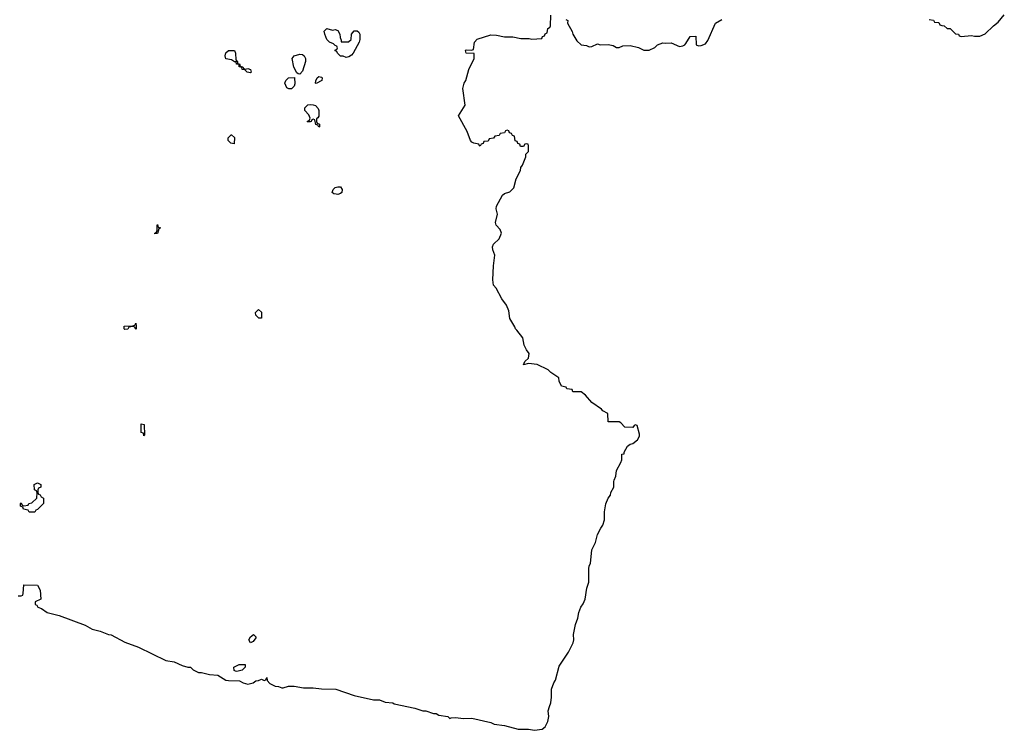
# Model space of a CAD drawing. Header units: inches. Extents: x 2550115 to 2887259, y 311850 to 494471.
# Tile 99 of 115: x 2806120 to 2813329, y 438168 to 443376. Entities that reach past the tile are written whole.
import ezdxf

# ---------------------------------------------------------------- set-up
doc = ezdxf.new("R2010")
doc.units = ezdxf.units.IN
doc.header["$MEASUREMENT"] = 0
for name, color, linetype in [('C8403', 7, 'Continuous'), ('C8404', 7, 'Continuous'), ('C8413', 7, 'Continuous'), ('C8414', 7, 'Continuous')]:
    doc.layers.add(name, color=color, linetype=linetype)

msp = doc.modelspace()

# ---------------------------------------------------------------- linework, layer by layer
at = {"layer": 'C8403', "color": 6}
for points in [[(2806190, 439766), (2806182, 439782), (2806147.3, 439787.3), (2806142, 439802), (2806126, 439810), (2806126, 439830), (2806130, 439834), (2806138, 439818), (2806150, 439814), (2806182, 439818), (2806186, 439830), (2806210, 439834), (2806246, 439870), (2806247.3, 439907.3), (2806242, 439922), (2806228, 439930), (2806226, 439970), (2806250, 439982), (2806274, 439970), (2806274, 439950), (2806258, 439942), (2806254, 439930), (2806254, 439910), (2806258, 439898), (2806270, 439894), (2806278, 439878), (2806294, 439870), (2806294, 439830), (2806250, 439786), (2806238, 439782), (2806230, 439766)], [(2807810, 438809), (2807798, 438830), (2807810, 438852), (2807831.2, 438871.1), (2807850, 438854), (2807850, 438846), (2807830, 438818)], [(2807710, 438598), (2807700.4, 438600.4), (2807690, 438606), (2807688.7, 438630), (2807726, 438650), (2807770, 438651.3), (2807772, 438630), (2807750, 438609)]]:
    msp.add_lwpolyline(points, close=True, dxfattribs=at)
msp.add_lwpolyline([(2806110, 439154), (2806130, 439154), (2806142, 439158), (2806146, 439170), (2806150, 439234), (2806250, 439231.3), (2806270, 439194), (2806274, 439130), (2806234, 439110), (2806234, 439090), (2806244.7, 439084.7), (2806254, 439070), (2806279.8, 439059.8), (2806322, 439030), (2806410, 439008.4), (2806598.8, 438938.9), (2806651.3, 438910), (2806710, 438895.5), (2806770, 438870.6), (2806790, 438867.7), (2806890, 438814), (2806990, 438776.3), (2807190, 438678.8), (2807250.5, 438670.5), (2807310, 438642), (2807350, 438631.3), (2807370, 438631), (2807391, 438611), (2807430, 438591.3), (2807450, 438591), (2807510, 438576), (2807570, 438570.8), (2807630, 438536), (2807648, 438532), (2807729, 438531), (2807755.3, 438515.3), (2807790, 438506), (2807830, 438516), (2807850, 438531.3), (2807868, 438532), (2807890, 438542), (2807910, 438534), (2807922, 438538), (2807930, 438554), (2807932.7, 438532.7), (2807951.2, 438511.1), (2807990, 438491), (2808014, 438490), (2808039.6, 438479.6), (2808050, 438478), (2808089.4, 438490.6), (2808129.5, 438490.5), (2808198, 438478), (2808270, 438478.8), (2808330, 438470.7), (2808434, 438470), (2808570, 438422), (2808710.8, 438390.8), (2808754, 438390), (2808794.8, 438374.8), (2808852, 438370), (2808862.8, 438362.8), (2809014, 438330), (2809070.7, 438310.7), (2809094, 438310), (2809150.7, 438290.7), (2809170, 438290.6), (2809190, 438278), (2809254, 438270), (2809270, 438254), (2809280.2, 438259.8), (2809310, 438262.8), (2809370, 438254), (2809430, 438257.1), (2809570, 438226), (2809593, 438213), (2809670, 438204), (2809770, 438176.3), (2809844.5, 438175.5), (2809890, 438167.7), (2809944.9, 438175.1), (2809967, 438193), (2809988.1, 438231.8), (2809994.5, 438270), (2809989.6, 438310), (2810000, 438341.1)], dxfattribs=at)
at = {"layer": 'C8404', "color": 6}
for points in [[(2808410, 443298.8), (2808430, 443302.8), (2808450, 443296), (2808464.7, 443270), (2808465.4, 443245.4), (2808474, 443226), (2808474, 443214), (2808490, 443212), (2808527.3, 443212.7), (2808546, 443230), (2808548.7, 443270), (2808570, 443294), (2808590, 443294), (2808603.6, 443283.6), (2808611.3, 443270), (2808610.8, 443230), (2808604.7, 443210), (2808561, 443130), (2808550, 443115.3), (2808530, 443102), (2808510, 443099), (2808488.4, 443108.4), (2808470, 443108.7), (2808446, 443130), (2808442, 443142), (2808430, 443146), (2808430, 443154), (2808442, 443158), (2808446, 443170), (2808442, 443182), (2808430, 443186), (2808418, 443198), (2808389.5, 443209.5), (2808369.6, 443229.6), (2808353.2, 443270), (2808350, 443292), (2808368.8, 443311.1)], [(2807774, 443014), (2807790, 443018), (2807810.6, 443010.6), (2807814, 442990), (2807810, 442986), (2807786, 442990), (2807768.4, 443008.4), (2807748, 443010), (2807746, 443026), (2807728, 443030), (2807726, 443046), (2807708, 443050), (2807706, 443066), (2807694, 443066), (2807670, 443082), (2807629.4, 443089.4), (2807625.2, 443110), (2807630, 443131.3), (2807649.6, 443150.4), (2807692, 443150), (2807701, 443130), (2807702, 443082), (2807714, 443066), (2807714, 443054), (2807730, 443052), (2807734, 443034), (2807754, 443030), (2807758, 443018)], [(2808170, 442975.3), (2808158, 442978), (2808150, 442986), (2808127.2, 443027.2), (2808115.3, 443090), (2808129.5, 443110.5), (2808170, 443122), (2808190, 443119.1), (2808202.8, 443110), (2808213, 443090), (2808213, 443070), (2808190, 442998)], [(2808090, 442868), (2808075.3, 442875.3), (2808062, 442910), (2808068.7, 442930), (2808088, 442950), (2808131.3, 442951.3), (2808135.3, 442904.7), (2808130, 442888), (2808110, 442868)], [(2808290, 442908.7), (2808286, 442910), (2808287.3, 442927.3), (2808298, 442950), (2808310, 442958), (2808330, 442954), (2808334, 442950), (2808332, 442930)], [(2808310, 442588), (2808302, 442602), (2808288.4, 442608.4), (2808282, 442642), (2808270, 442646), (2808258, 442642), (2808254, 442630), (2808247.3, 442627.3), (2808230, 442626), (2808226, 442630), (2808242, 442638), (2808246, 442654), (2808237.2, 442677.2), (2808208.7, 442710), (2808208, 442730), (2808229.6, 442750.4), (2808250, 442754.8), (2808270, 442751.3), (2808285.4, 442745.4), (2808305.4, 442725.4), (2808311, 442710), (2808310.7, 442669.3), (2808303.6, 442656.4), (2808294, 442650), (2808294, 442630), (2808298, 442618), (2808314, 442610), (2808314, 442590)], [(2807690, 442466), (2807666, 442470), (2807646, 442490), (2807646, 442510), (2807668.4, 442531.6), (2807671.6, 442531.6), (2807691.6, 442511.6)], [(2808450, 442095.3), (2808436.4, 442096.4), (2808420.4, 442100.4), (2808408, 442110), (2808415.3, 442130), (2808430, 442144.7), (2808450, 442150.7), (2808470, 442150.6), (2808481, 442130), (2808478, 442110), (2808470, 442102)], [(2807110, 441806), (2807108.7, 441810), (2807122, 441818), (2807127.3, 441832.7), (2807126, 441870), (2807130, 441874), (2807134, 441854), (2807151, 441850), (2807138, 441842), (2807130, 441808.7)], [(2807870, 441188), (2807848, 441210), (2807846, 441230), (2807868.8, 441251.1), (2807891.6, 441231.6), (2807890, 441188)], [(2806970, 441106), (2806962, 441122), (2806950, 441126), (2806918, 441122), (2806911.6, 441108.4), (2806890, 441106), (2806886, 441110), (2806886, 441130), (2806947.3, 441132.7), (2806962, 441138), (2806970, 441152), (2806974, 441130), (2806974, 441110)], [(2807030, 440326), (2807026, 440346), (2807008.7, 440350), (2807010, 440414), (2807032, 440410), (2807034, 440330)]]:
    msp.add_lwpolyline(points, close=True, dxfattribs=at)
msp.add_lwpolyline([(2810000, 440798.7), (2809990, 440808.7), (2809908.7, 440848.7), (2809844.7, 440855.3), (2809810, 440846), (2809818, 440870), (2809844.7, 440895.3), (2809849.2, 440930), (2809830, 440955.3), (2809813.2, 440990), (2809803.2, 441043.2), (2809761.2, 441101.2), (2809749.3, 441110), (2809745.6, 441125.6), (2809710, 441186), (2809702.7, 441242.7), (2809683.7, 441283.7), (2809650, 441329.2), (2809607.6, 441407.6), (2809589.5, 441430), (2809584.5, 441470), (2809589.6, 441570.4), (2809599.3, 441650), (2809584.5, 441690), (2809582.7, 441710), (2809589.3, 441730), (2809629.6, 441770.4), (2809646.6, 441810), (2809638.4, 441838.4), (2809609.4, 441870), (2809602.7, 441890), (2809618.4, 441950), (2809609.5, 441990), (2809612.3, 442010), (2809654, 442090), (2809670, 442100.7), (2809710, 442114), (2809737.5, 442142.5), (2809755.3, 442210), (2809788, 442270), (2809789, 442291), (2809802, 442310), (2809826, 442370), (2809826, 442390), (2809846, 442410), (2809846, 442450), (2809842, 442462), (2809830, 442466), (2809818, 442462), (2809810, 442446), (2809787.3, 442447.3), (2809782, 442462), (2809767.3, 442467.3), (2809762, 442482), (2809747.3, 442487.3), (2809742, 442522), (2809727.3, 442527.3), (2809722, 442542), (2809707.3, 442547.3), (2809702, 442562), (2809690, 442566), (2809678, 442562), (2809670, 442546), (2809638, 442542), (2809630, 442526), (2809598, 442522), (2809590, 442506), (2809558, 442502), (2809550, 442486), (2809518, 442482), (2809512.7, 442467.3), (2809498, 442462), (2809492, 442448), (2809486, 442450), (2809482, 442462), (2809446, 442470), (2809430, 442478), (2809422, 442490), (2809396.6, 442556.6), (2809333.2, 442670), (2809382.7, 442750), (2809363.6, 442870), (2809375.1, 442910), (2809387, 442930), (2809409.6, 443010.4), (2809448.7, 443090), (2809447.3, 443127.3), (2809390, 443129), (2809384, 443150), (2809390, 443154.8), (2809428.8, 443151.1), (2809442, 443158), (2809449.7, 443210.3), (2809470, 443233.4), (2809570, 443264), (2809610, 443262.8), (2809670, 443250.8), (2809730, 443250.8), (2809790, 443238), (2809850, 443238), (2809870, 443232), (2809942, 443238), (2809947.3, 443252.7), (2809962, 443258), (2809967.3, 443272.7), (2809982, 443278), (2809986, 443310), (2810000, 443317)], dxfattribs=at)
at = {"layer": 'C8413', "color": 6}
msp.add_lwpolyline([(2810000, 438341.1), (2810009.6, 438370), (2810015.1, 438410), (2810012.7, 438470), (2810030, 438516), (2810043.6, 438536.4), (2810070, 438638), (2810138.6, 438741.4), (2810172.3, 438810), (2810177, 438830), (2810175.1, 438870), (2810190, 438942), (2810207, 438990), (2810213.2, 439030), (2810229.5, 439070), (2810246.2, 439093.8), (2810259.3, 439130), (2810272.7, 439210), (2810287.6, 439252.4), (2810287, 439350), (2810290, 439372), (2810299, 439390), (2810309.6, 439490), (2810337, 439543), (2810350, 439602), (2810374, 439650), (2810389.5, 439670.5), (2810401.2, 439710), (2810402, 439770), (2810412.9, 439827.1), (2810429.4, 439870), (2810445.2, 439890), (2810449.4, 439910), (2810469.3, 439950), (2810469.6, 439990), (2810473.5, 440000)], dxfattribs=at)
at = {"layer": 'C8414', "color": 6}
for points in [[(2810000, 443317), (2810002, 443318), (2810006, 443330), (2810008, 443408)], [(2810118, 443378), (2810134, 443370), (2810132, 443350), (2810164.7, 443290), (2810171, 443270), (2810200.5, 443220.5), (2810231, 443191), (2810270, 443186), (2810290, 443176), (2810310, 443178), (2810350, 443198.8), (2810370.7, 443190.7), (2810430, 443194), (2810466.4, 443186.4), (2810490, 443172), (2810510, 443172), (2810536.4, 443183.6), (2810590, 443186.8), (2810650.5, 443170.5), (2810690, 443151.3), (2810730, 443151.3), (2810770, 443170.8), (2810790, 443190.8), (2810830, 443206.8), (2810850, 443202.8), (2810890, 443206), (2810950, 443178.8), (2810975.5, 443184.5), (2810989.3, 443190.7), (2810998.6, 443201.4), (2811030, 443251.3), (2811070, 443254), (2811072, 443192), (2811090, 443184.7), (2811110, 443186), (2811141.2, 443198.8), (2811158, 443222), (2811215.3, 443350), (2811262, 443378)], [(2812778, 443378), (2812811.6, 443371.6), (2812818, 443358), (2812850, 443354), (2812858, 443338), (2812872, 443332), (2812890, 443331.3), (2812911.2, 443311.1), (2812932, 443310), (2812972, 443272), (2812994, 443270), (2812998, 443258), (2813012.7, 443252.7), (2813090, 443258.8), (2813110, 443254), (2813150, 443254.8), (2813190, 443270.7), (2813249.7, 443330.3), (2813283.9, 443356.1), (2813329.3, 443410)], [(2810473.5, 440000), (2810485.2, 440030), (2810490, 440072), (2810522, 440130), (2810528, 440150), (2810530, 440192), (2810546, 440194), (2810546, 440206), (2810570, 440251.3), (2810590, 440264.7), (2810610, 440270.8), (2810644.5, 440295.5), (2810657.5, 440322.5), (2810658.6, 440338.6), (2810642, 440402), (2810630, 440406), (2810618, 440402), (2810610, 440388), (2810551.2, 440388.9), (2810522, 440422), (2810510, 440428.7), (2810430, 440428), (2810426, 440490), (2810390, 440509), (2810381.2, 440521.2), (2810309.6, 440569.6), (2810263.7, 440623.7), (2810230, 440649.2), (2810170, 440648.7), (2810166, 440666), (2810126, 440670), (2810122, 440682), (2810088, 440690), (2810070, 440726), (2810068, 440750), (2810009.4, 440789.4), (2810000, 440798.7)]]:
    msp.add_lwpolyline(points, dxfattribs=at)

doc.saveas('drawing.dxf')
